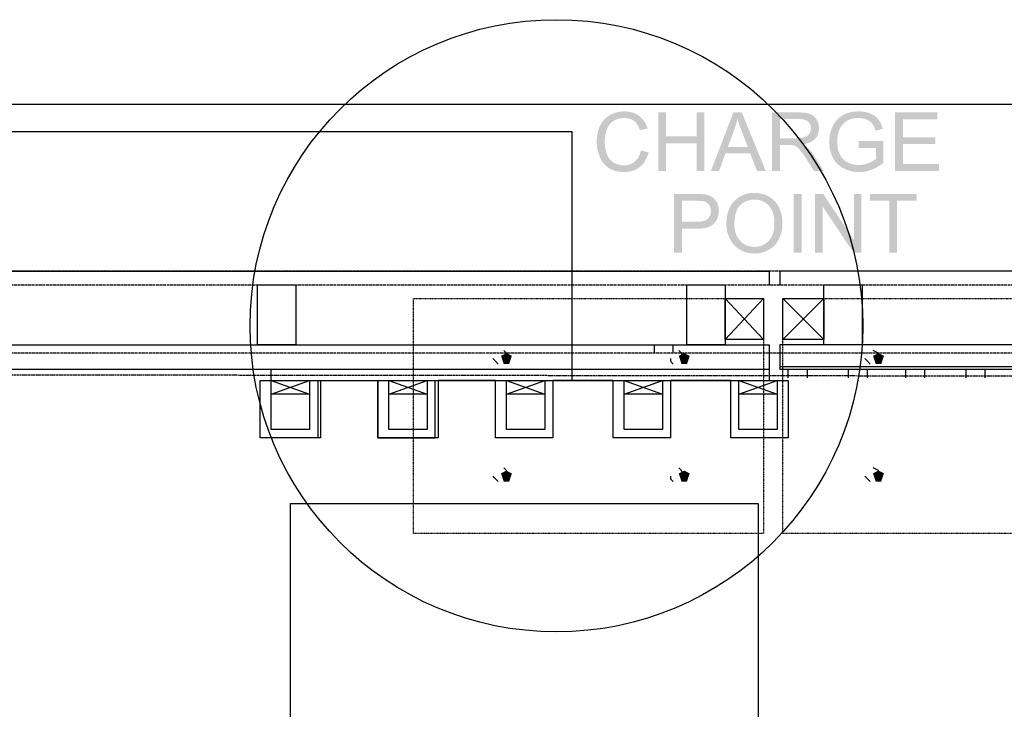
# Model space of a CAD drawing. Header units: millimetres. Extents: x 502444 to 745500, y -417645 to -375189.
# Tile 194 of 208: x 737599 to 738940, y -403243 to -402302. Entities that reach past the tile are written whole.
import ezdxf

# ---------------------------------------------------------------- set-up
doc = ezdxf.new("R2010")
doc.units = ezdxf.units.MM
doc.linetypes.add('PDF_IMPORT', pattern=[1, 0.8, -0.2])
doc.layers.add('PDF2_Geometry', color=7, linetype='Continuous')
doc.layers.add('PDF2_Solid Fills', color=7, linetype='Continuous')

msp = doc.modelspace()

# ---------------------------------------------------------------- hatches: boundary and pattern name
at = {"layer": 'PDF2_Solid Fills', "lineweight": 25, "transparency": 33554559}
for color, points in [(1, [(738422.89679, -402427.27958), (738422.22847, -402427.28504), (738420.39047, -402427.34873), (738418.58021, -402427.48704), (738416.79817, -402427.69996), (738415.04387, -402427.98658), (738413.31733, -402428.34781), (738411.61899, -402428.78365), (738409.94795, -402429.2932), (738408.30512, -402429.87736), (738406.6905, -402430.53613), (738405.10317, -402431.26951), (738403.54405, -402432.07659), (738403.13778, -402432.30316), (738401.61824, -402433.21761), (738400.16331, -402434.20213), (738398.77252, -402435.2558), (738397.44679, -402436.37953), (738396.18521, -402437.57241), (738394.98777, -402438.83536), (738393.8554, -402440.16837), (738392.78717, -402441.56962), (738391.78355, -402443.04185), (738390.84453, -402444.58322), (738389.97011, -402446.19375), (738389.46056, -402447.22103), (738388.77586, -402448.73602), (738388.1503, -402450.29105), (738387.5848, -402451.8852), (738387.07844, -402453.51848), (738386.63167, -402455.19088), (738386.24451, -402456.90241), (738385.91694, -402458.65397), (738385.64898, -402460.44375), (738385.44061, -402462.27357), (738385.29184, -402464.1416), (738385.20267, -402466.04967), (738385.17264, -402467.99686), (738385.17628, -402468.64745), (738385.2236, -402470.48454), (738385.32687, -402472.30253), (738385.48565, -402474.1005), (738385.70039, -402475.87936), (738385.97108, -402477.64003), (738386.29728, -402479.37976), (738386.67899, -402481.1013), (738387.11665, -402482.80373), (738387.61027, -402484.48614), (738388.1594, -402486.14944), (738388.76403, -402487.79364), (738389.42462, -402489.41873), (738389.61888, -402489.87277), (738390.41187, -402491.58794), (738391.26627, -402493.2285), (738392.183, -402494.79444), (738393.1616, -402496.28577), (738394.20162, -402497.70158), (738395.30442, -402499.04278), (738396.46864, -402500.30937), (738397.69473, -402501.50043), (738421.86087, -402500.86532), (738421.76215, -402500.86532), (738419.96599, -402500.80071), (738418.20169, -402500.62055), (738416.46969, -402500.32392), (738414.76908, -402499.91174), (738413.10077, -402499.38399), (738411.46431, -402498.73978), (738409.8597, -402497.98001), (738408.28692, -402497.10378), (738407.58084, -402496.66156), (738406.19415, -402495.66886), (738404.89981, -402494.56878), (738403.69783, -402493.36134), (738402.5882, -402492.04653), (738401.57138, -402490.62435), (738400.64647, -402489.09389), (738399.8139, -402487.45698), (738399.0737, -402485.71178), (738398.97315, -402485.45428), (738398.42266, -402483.93019), (738397.92995, -402482.35606), (738397.49547, -402480.73188), (738397.11877, -402479.05583), (738396.79985, -402477.33066), (738396.53916, -402475.55361), (738396.33625, -402473.72653), (738396.19158, -402471.8494), (738396.10468, -402469.92131), (738396.07556, -402467.94227), (738396.09467, -402466.56559), (738396.17747, -402464.77672), (738396.32533, -402462.99876), (738396.53825, -402461.23264), (738396.81668, -402459.47744), (738397.16062, -402457.73406), (738397.56962, -402456.0016), (738398.04368, -402454.28098), (738398.58326, -402452.57127), (738398.87807, -402451.74416), (738399.5705, -402450.07722), (738400.36621, -402448.49399), (738401.26474, -402446.99356), (738402.26655, -402445.57683), (738403.37163, -402444.24292), (738404.57998, -402442.99271), (738405.89115, -402441.82621), (738407.3056, -402440.74343), (738407.59949, -402440.53597), (738408.98755, -402439.65336), (738410.44749, -402438.87357), (738411.97931, -402438.19843), (738413.58302, -402437.62701), (738415.25861, -402437.15931), (738417.00562, -402436.79535), (738418.82498, -402436.53603), (738420.71575, -402436.38044), (738422.67887, -402436.32857), (738445.67305, -402435.57426), (738444.4051, -402434.44507), (738443.06709, -402433.38504), (738442.83324, -402433.21215), (738441.45519, -402432.26403), (738440.02528, -402431.39962), (738438.54441, -402430.61711), (738437.01168, -402429.91648), (738435.42754, -402429.29866), (738433.79198, -402428.76273), (738432.10502, -402428.30959), (738430.3662, -402427.93926), (738428.57596, -402427.65082), (738426.73432, -402427.44427), (738424.84126, -402427.32144)]), (1, [(738741.91542, -402427.27958), (738741.036, -402427.28686), (738739.15432, -402427.34782), (738737.30858, -402427.47157), (738735.49832, -402427.6581), (738733.72401, -402427.90833), (738731.98564, -402428.22224), (738730.28275, -402428.59894), (738728.61581, -402429.03842), (738726.98481, -402429.5416), (738725.38929, -402430.10756), (738723.83017, -402430.73722), (738722.30608, -402431.42965), (738720.81839, -402432.18578), (738719.368, -402433.01106), (738717.92535, -402433.93735), (738716.54321, -402434.93551), (738715.22066, -402436.00647), (738741.97001, -402436.32857), (738742.72159, -402436.33585), (738744.56506, -402436.42684), (738746.35484, -402436.61974), (738748.09139, -402436.91273), (738749.77471, -402437.30763), (738751.40526, -402437.80262), (738752.98212, -402438.39951), (738753.80149, -402438.76712), (738755.47117, -402439.63335), (738756.98752, -402440.59147), (738758.3501, -402441.64059), (738759.55891, -402442.78161), (738760.61394, -402444.01362), (738760.6426, -402444.05093), (738761.50246, -402445.28385), (738762.315, -402446.66144), (738763.07932, -402448.18189), (738763.79542, -402449.8461), (738764.46374, -402451.65499), (738765.0843, -402453.60674), (738774.62418, -402450.99076), (738774.49952, -402450.51397), (738773.9554, -402448.6241), (738773.35487, -402446.82431), (738772.69837, -402445.1137), (738771.98546, -402443.49316), (738771.21659, -402441.9627), (738770.39177, -402440.52141), (738769.51052, -402439.1702), (738768.57333, -402437.90908), (738767.75577, -402436.9373), (738766.6052, -402435.73805), (738765.35545, -402434.61159), (738764.00606, -402433.5561), (738762.5575, -402432.57431), (738761.00975, -402431.6635), (738759.36237, -402430.82548), (738757.61581, -402430.06025), (738757.4684, -402430.00201), (738755.89882, -402429.43059), (738754.2892, -402428.92651), (738752.64, -402428.48976), (738750.95167, -402428.12033), (738749.22331, -402427.81734), (738747.45582, -402427.58258), (738745.64876, -402427.41425), (738743.80165, -402427.31325)]), (1, [(738445.67305, -402435.57426), (738422.67887, -402436.32857), (738422.72437, -402436.32857), (738424.67793, -402436.39318), (738426.54642, -402436.58153), (738428.33029, -402436.89271), (738430.02999, -402437.32856), (738431.64461, -402437.88815), (738433.17461, -402438.57058), (738434.61954, -402439.37675), (738435.9803, -402440.30758), (738436.77556, -402440.94451), (738437.9184, -402442.01001), (738438.99481, -402443.20199), (738440.00389, -402444.52044), (738440.94656, -402445.96536), (738441.82234, -402447.53586), (738442.63124, -402449.23374), (738443.37327, -402451.05719), (738444.04842, -402453.00711), (738454.4609, -402450.55492), (738453.93862, -402448.88888), (738453.29986, -402447.12913), (738452.59151, -402445.44035), (738451.81263, -402443.82163), (738450.96414, -402442.27207), (738450.04605, -402440.79256), (738449.05744, -402439.38312), (738447.99922, -402438.04374), (738446.87094, -402436.77443)]), (1, [(738479.75532, -402428.64262), (738469.1795, -402428.64262), (738469.1795, -402508.55036), (738479.75532, -402508.55036), (738479.75532, -402470.88581), (738521.29561, -402470.88581), (738479.75532, -402461.45648)]), (1, [(738531.87142, -402428.64262), (738521.29561, -402428.64262), (738521.29561, -402461.45648), (738479.75532, -402461.45648), (738521.29561, -402470.88581), (738521.29561, -402508.55036), (738531.87142, -402508.55036)]), (1, [(738582.78781, -402428.64262), (738571.39445, -402428.64262), (738540.70294, -402508.55036), (738551.93252, -402508.55036), (738560.70945, -402484.34966), (738594.12658, -402484.34966), (738563.76218, -402475.73742), (738572.53911, -402452.2992), (738572.61736, -402452.08447), (738573.27932, -402450.21552), (738573.90306, -402448.34294), (738574.48858, -402446.46672), (738575.03634, -402444.58686), (738575.54589, -402442.70427), (738576.01722, -402440.81895), (738576.45033, -402438.92908), (738576.84568, -402437.03648)]), (1, [(738582.78781, -402428.64262), (738576.84568, -402437.03648), (738577.2606, -402438.45229), (738577.74603, -402440.03188), (738578.28015, -402441.70155), (738578.8634, -402443.46131), (738579.49578, -402445.31114), (738580.1773, -402447.25015), (738580.9075, -402449.27924), (738581.68683, -402451.3984), (738582.51529, -402453.60674), (738590.85593, -402475.73742), (738563.76218, -402475.73742), (738594.12658, -402484.34966), (738603.44854, -402508.55036), (738615.49612, -402508.55036)]), (1, [(738659.54411, -402428.64262), (738624.10973, -402428.64262), (738624.10973, -402508.55036), (738634.68554, -402508.55036), (738634.68554, -402473.06594), (738646.95104, -402473.06594), (738665.48623, -402472.19425), (738667.40795, -402471.89307), (738669.57989, -402471.45359), (738671.62763, -402470.92675), (738673.55162, -402470.31257), (738675.35186, -402469.61012), (738677.02791, -402468.82033), (738678.58066, -402467.94227), (738680.00921, -402466.97595), (738681.31401, -402465.92228), (738682.49461, -402464.78126), (738682.80989, -402464.44005), (738634.68554, -402463.90867), (738634.68554, -402437.47323), (738659.98041, -402437.47323), (738683.30397, -402436.41138), (738682.03329, -402434.94279), (738680.64705, -402433.64345), (738679.14389, -402432.51517), (738677.52471, -402431.55704), (738675.78953, -402430.76815), (738675.17989, -402430.54704), (738673.72723, -402430.10028), (738672.13172, -402429.71358), (738670.39244, -402429.38692), (738668.50939, -402429.1185), (738666.48349, -402428.91013), (738664.31382, -402428.76182), (738662.00085, -402428.67264)]), (1, [(738683.30397, -402436.41138), (738659.98041, -402437.47323), (738660.48904, -402437.47596), (738662.82567, -402437.57514), (738664.97896, -402437.81536), (738666.95027, -402438.19661), (738668.73868, -402438.71798), (738670.34512, -402439.37948), (738671.76821, -402440.18202), (738673.00932, -402441.12468), (738673.75362, -402441.84168), (738674.95788, -402443.29844), (738675.89417, -402444.88713), (738676.56295, -402446.60867), (738676.96421, -402448.46123), (738677.09797, -402450.44573), (738676.98196, -402452.22004), (738676.58933, -402454.08717), (738675.91919, -402455.87604), (738674.97152, -402457.58574), (738674.80638, -402457.83779), (738673.63442, -402459.29546), (738672.23545, -402460.53838), (738670.6099, -402461.56839), (738668.75688, -402462.38276), (738667.43479, -402462.81314), (738665.79469, -402463.20804), (738663.97261, -402463.51468), (738661.96946, -402463.73397), (738659.78478, -402463.86499), (738657.41812, -402463.90867), (738634.68554, -402463.90867), (738682.80989, -402464.44005), (738684.02643, -402462.96601), (738685.08101, -402461.41371), (738685.97317, -402459.78225), (738686.70291, -402458.07255), (738687.27069, -402456.28367), (738687.67651, -402454.41655), (738687.91946, -402452.47027), (738688.00089, -402450.44573), (738687.97769, -402449.35294), (738687.81527, -402447.39391), (738687.49771, -402445.48767), (738687.02456, -402443.63601), (738686.39673, -402441.83713), (738685.61376, -402440.09103), (738684.67519, -402438.39951), (738684.45773, -402438.05011)]), (1, [(738715.22066, -402436.00647), (738713.95863, -402437.14931), (738712.75664, -402438.36403), (738711.61472, -402439.65245), (738710.53329, -402441.01185), (738709.51193, -402442.44404), (738708.55061, -402443.94902), (738707.64935, -402445.52588), (738706.80815, -402447.17554), (738706.20261, -402448.47397), (738705.51563, -402450.07995), (738704.8887, -402451.70504), (738704.32092, -402453.34924), (738703.8132, -402455.01163), (738703.36553, -402456.69222), (738702.977, -402458.39192), (738702.64852, -402460.10982), (738702.37964, -402461.84592), (738702.17082, -402463.60112), (738702.0216, -402465.37543), (738701.93197, -402467.16703), (738701.90194, -402468.97865), (738701.91196, -402470.03505), (738701.97792, -402471.87851), (738702.10667, -402473.69377), (738702.2973, -402475.48082), (738702.5498, -402477.23967), (738702.86462, -402478.9703), (738703.24132, -402480.67273), (738703.68081, -402482.34605), (738704.18171, -402483.99206), (738704.7454, -402485.60896), (738705.37096, -402487.19765), (738706.05839, -402488.75814), (738706.80815, -402490.29042), (738707.64753, -402491.82906), (738708.56426, -402493.32767), (738709.54696, -402494.76259), (738710.59608, -402496.13473), (738711.71071, -402497.44408), (738712.89176, -402498.68974), (738714.13879, -402499.87261), (738715.45132, -402500.99361), (738716.83074, -402502.05001), (738718.27566, -402503.04454), (738719.78656, -402503.97628), (738721.36342, -402504.84433), (738722.3261, -402505.33749), (738723.87612, -402506.06815), (738725.45389, -402506.73511), (738727.05896, -402507.33928), (738728.69088, -402507.87976), (738730.35054, -402508.35656), (738732.0375, -402508.76965), (738733.75176, -402509.11906), (738735.49332, -402509.40476), (738737.26217, -402509.62769), (738739.05878, -402509.78601), (738740.88222, -402509.88156), (738742.73342, -402509.9134), (738744.25387, -402509.88883), (738746.01044, -402509.80057), (738747.75837, -402509.6468), (738749.49719, -402509.42842), (738751.22692, -402509.14544), (738752.948, -402508.79604), (738754.65998, -402508.38294), (738756.36287, -402507.90433), (738758.05666, -402507.36021), (738759.7418, -402506.75149), (738760.62668, -402506.41118), (738762.1858, -402505.76333), (738763.73628, -402505.05997), (738765.27811, -402504.30111), (738766.81084, -402503.48675), (738768.33493, -402502.61688), (738769.85037, -402501.6906), (738771.35672, -402500.70972), (738742.13379, -402500.37488), (738740.69888, -402500.34576), (738738.9323, -402500.22839), (738737.18847, -402500.02093), (738735.46693, -402499.72339), (738733.76768, -402499.33577), (738732.09119, -402498.85898), (738730.43698, -402498.2912), (738728.80552, -402497.63334), (738727.19682, -402496.88631), (738725.91567, -402496.20388), (738724.43617, -402495.2867), (738723.04356, -402494.27489), (738721.73785, -402493.16753), (738720.51858, -402491.96555), (738719.38666, -402490.66712), (738718.34163, -402489.27405), (738717.38305, -402487.78636), (738716.51181, -402486.20222), (738716.17469, -402485.52525), (738715.53412, -402484.09033), (738714.96134, -402482.59172), (738714.45589, -402481.03033), (738714.01777, -402479.40524), (738713.64744, -402477.71737), (738713.34399, -402475.9658), (738713.10786, -402474.15054), (738712.93953, -402472.27159), (738712.83854, -402470.32986), (738712.80487, -402468.32443), (738712.80896, -402467.68386), (738712.86811, -402465.85313), (738712.99731, -402464.05152), (738713.19613, -402462.27903), (738713.465, -402460.53474), (738713.80349, -402458.81958), (738714.21249, -402457.13261), (738714.69064, -402455.47477), (738715.23932, -402453.84513), (738715.85759, -402452.24461), (738716.09644, -402451.69048), (738716.85667, -402450.1209), (738717.71971, -402448.60136), (738718.68603, -402447.13186), (738719.75517, -402445.7115), (738720.92758, -402444.34119), (738721.96578, -402443.26659), (738723.22144, -402442.15924), (738724.59631, -402441.12923), (738726.08946, -402440.17747), (738727.70136, -402439.30396), (738729.43154, -402438.5087), (738729.82098, -402438.3522), (738731.33324, -402437.81536), (738732.92011, -402437.3604), (738734.58159, -402436.98916), (738736.31723, -402436.69981), (738738.12703, -402436.49327), (738740.01144, -402436.36952), (738741.97001, -402436.32857)]), (1, [(738849.41827, -402428.64262), (738791.63301, -402428.64262), (738791.63301, -402508.55036), (738851.27174, -402508.55036), (738851.27174, -402499.12103), (738802.20883, -402499.12103), (738802.20883, -402471.92128), (738846.42014, -402471.92128), (738846.42014, -402462.54654), (738802.20883, -402462.54654), (738802.20883, -402438.07286), (738849.41827, -402438.07286)]), (1, [(738445.24767, -402480.53352), (738445.22947, -402480.61905), (738444.75223, -402482.57352), (738444.19628, -402484.43064), (738443.56116, -402486.18857), (738442.84735, -402487.84823), (738442.05482, -402489.40963), (738441.18313, -402490.87276), (738440.23228, -402492.23761), (738439.20273, -402493.50419), (738438.09446, -402494.6716), (738436.90704, -402495.74165), (738436.58539, -402496.0037), (738435.20507, -402497.0237), (738433.76059, -402497.92451), (738432.25197, -402498.7043), (738430.67966, -402499.36489), (738429.04365, -402499.90446), (738427.34395, -402500.32484), (738425.5801, -402500.6251), (738423.75256, -402500.80526), (738421.86087, -402500.86532), (738397.69473, -402501.50043), (738398.98316, -402502.61688), (738400.333, -402503.65872), (738401.74517, -402504.62595), (738402.29203, -402504.97444), (738403.64915, -402505.76333), (738405.06951, -402506.48397), (738406.55265, -402507.13546), (738408.09857, -402507.71871), (738409.70774, -402508.23281), (738411.37969, -402508.67866), (738413.11442, -402509.05627), (738414.91239, -402509.36473), (738416.77314, -402509.60494), (738418.69713, -402509.776), (738420.68345, -402509.87882), (738422.73301, -402509.9134), (738424.43954, -402509.88064), (738426.31257, -402509.766), (738428.13966, -402509.56764), (738429.9208, -402509.28739), (738431.65644, -402508.92525), (738433.34567, -402508.47939), (738434.98896, -402507.95074), (738436.5863, -402507.34019), (738438.13814, -402506.64685), (738439.64358, -402505.86979), (738441.10351, -402505.01084), (738442.51705, -402504.07), (738443.88509, -402503.04545), (738444.38326, -402502.64236), (738445.61709, -402501.56321), (738446.79178, -402500.414), (738447.90778, -402499.19655), (738448.96508, -402497.90904), (738449.96279, -402496.55238), (738450.90181, -402495.12655), (738451.78215, -402493.63158), (738452.60288, -402492.06655), (738453.36492, -402490.43327), (738454.06828, -402488.72993), (738454.71249, -402486.95744), (738455.29756, -402485.11579), (738455.82348, -402483.205)]), (1, [(738665.48623, -402472.19425), (738646.95104, -402473.06594), (738647.01064, -402473.06594), (738649.45464, -402473.10962), (738651.39728, -402473.237), (738652.83903, -402473.4481), (738654.14565, -402473.8339), (738655.92542, -402474.57911), (738657.69063, -402475.57363), (738658.79753, -402476.39164), (738660.12281, -402477.59726), (738661.53498, -402479.10497), (738663.03313, -402480.91568), (738663.79882, -402481.9102), (738664.76878, -402483.21864), (738665.80834, -402484.67176), (738666.91797, -402486.26864), (738668.0972, -402488.0102), (738669.34605, -402489.89643), (738670.66495, -402491.92551), (738681.24076, -402508.55036), (738694.54264, -402508.55036), (738680.64114, -402486.80185), (738680.55197, -402486.66536), (738679.36954, -402484.91106), (738678.16756, -402483.24321), (738676.94647, -402481.65907), (738675.70536, -402480.16046), (738674.44469, -402478.74647), (738673.16446, -402477.4171), (738671.8642, -402476.17326), (738670.7887, -402475.29338), (738669.29145, -402474.26792), (738667.52396, -402473.23427)]), (1, [(738775.82344, -402467.7794), (738741.97001, -402467.83399), (738741.97001, -402477.20873), (738765.466, -402477.20873), (738765.466, -402492.0893), (738764.93962, -402492.53788), (738763.74947, -402493.44414), (738762.40873, -402494.33221), (738760.9183, -402495.20208), (738759.27684, -402496.05466), (738757.48569, -402496.88813), (738755.54441, -402497.7034), (738754.18957, -402498.2266), (738752.49942, -402498.79619), (738750.79881, -402499.27845), (738749.08728, -402499.67334), (738747.36483, -402499.97998), (738745.63192, -402500.19927), (738743.88809, -402500.33029), (738742.13379, -402500.37488), (738771.35672, -402500.70972), (738772.85442, -402499.67243), (738774.34348, -402498.57964), (738775.82344, -402497.43134)]), (1, [(738520.69006, -402539.7546), (738490.54313, -402539.7546), (738490.54313, -402619.66235), (738501.11895, -402619.66235), (738501.11895, -402587.17606), (738521.6168, -402587.17606), (738522.15319, -402587.17424), (738524.6345, -402587.11691), (738526.99661, -402586.9777), (738529.23815, -402586.7575), (738531.36005, -402586.45632), (738533.36184, -402586.07416), (738535.24352, -402585.61011), (738537.00555, -402585.06508), (738538.64747, -402584.43907), (738540.16974, -402583.73207), (738541.57145, -402582.94318), (738542.8535, -402582.07332), (738544.0159, -402581.12247), (738545.05774, -402580.09064), (738546.14053, -402578.83952), (738501.11895, -402577.74672), (738501.11895, -402549.18485), (738521.56221, -402549.18485), (738546.76381, -402548.11389), (738545.52452, -402546.65895), (738544.17468, -402545.36234), (738542.71383, -402544.22405), (738542.01867, -402543.77092), (738540.43953, -402542.88649), (738538.733, -402542.11944), (738536.89863, -402541.46886), (738534.93643, -402540.93475), (738532.84683, -402540.51801), (738532.52518, -402540.4616), (738531.03612, -402540.24504), (738529.35417, -402540.06852), (738527.4784, -402539.93113), (738525.40883, -402539.83286), (738523.14635, -402539.77462)]), (1, [(738600.06324, -402538.33788), (738599.85669, -402538.33788), (738597.78575, -402538.38975), (738595.76304, -402538.52805), (738593.78809, -402538.75371), (738591.86092, -402539.0649), (738589.98196, -402539.46343), (738588.15124, -402539.94841), (738586.36783, -402540.52074), (738584.6331, -402541.1786), (738582.94568, -402541.92382), (738581.30649, -402542.75547), (738579.71552, -402543.67447), (738578.17232, -402544.679), (738576.6769, -402545.77089), (738575.22969, -402546.94921), (738573.83026, -402548.21398), (738572.4786, -402549.5661), (738571.67971, -402550.43869), (738570.55097, -402551.77989), (738569.49048, -402553.17659), (738568.49823, -402554.6288), (738567.57467, -402556.1356), (738566.71982, -402557.69791), (738565.93276, -402559.3148), (738565.21439, -402560.98721), (738564.56471, -402562.71511), (738563.98328, -402564.49761), (738563.4701, -402566.33562), (738563.02516, -402568.22822), (738562.64891, -402570.17632), (738562.34137, -402572.17993), (738562.1016, -402574.23814), (738561.93054, -402576.35184), (738561.82818, -402578.52014), (738561.79406, -402580.74395), (738561.81043, -402581.99598), (738561.90188, -402583.95227), (738562.07476, -402585.88945), (738562.32863, -402587.80753), (738562.66347, -402589.7065), (738563.0793, -402591.58636), (738563.5761, -402593.4462), (738564.15389, -402595.28694), (738564.81266, -402597.10856), (738565.55242, -402598.91109), (738566.37315, -402600.6945), (738566.84812, -402601.63898), (738567.7976, -402603.35506), (738568.82489, -402605.00016), (738569.92996, -402606.57247), (738571.11238, -402608.07382), (738572.3726, -402609.50327), (738573.71061, -402610.86085), (738575.12597, -402612.14746), (738599.95406, -402611.9773), (738599.00548, -402611.96365), (738597.01962, -402611.84082), (738595.09472, -402611.5906), (738593.23032, -402611.21481), (738591.42598, -402610.71163), (738589.68261, -402610.08106), (738587.99974, -402609.32493), (738586.37693, -402608.44051), (738584.81508, -402607.43052), (738583.31374, -402606.29313), (738581.8729, -402605.02837), (738580.49258, -402603.63712), (738579.46257, -402602.47518), (738578.38206, -402601.08666), (738577.39527, -402599.62354), (738576.50265, -402598.0858), (738575.70376, -402596.47436), (738574.99904, -402594.78831), (738574.38849, -402593.02856), (738573.87167, -402591.19328), (738573.44856, -402589.28521), (738573.11963, -402587.30253), (738572.88487, -402585.24524), (738572.74384, -402583.11334), (738572.69698, -402580.90773), (738572.70881, -402579.5274), (738572.79024, -402577.15256), (738572.94857, -402574.87598), (738573.18332, -402572.69585), (738573.49451, -402570.61217), (738573.88213, -402568.62676), (738574.34663, -402566.7378), (738574.88757, -402564.9462), (738575.5054, -402563.25196), (738576.19965, -402561.65508), (738576.97034, -402560.15464), (738577.81746, -402558.75157), (738578.74147, -402557.44586), (738579.74236, -402556.23751), (738580.81969, -402555.12561), (738581.03943, -402554.91815), (738582.51984, -402553.62062), (738584.05076, -402552.44594), (738585.63263, -402551.395), (738587.26499, -402550.46872), (738588.94877, -402549.66527), (738590.68305, -402548.98558), (738592.46828, -402548.42872), (738594.30446, -402547.99651), (738596.19115, -402547.68714), (738598.12924, -402547.50243), (738600.11784, -402547.44056), (738624.74484, -402546.97924), (738623.24441, -402545.78636), (738621.668, -402544.66808), (738620.01561, -402543.62443), (738618.6867, -402542.87011), (738616.99246, -402542.00935), (738615.26091, -402541.23866), (738613.49206, -402540.55805), (738611.6859, -402539.96934), (738609.84244, -402539.47072), (738607.96121, -402539.06308), (738606.04268, -402538.74552), (738604.08684, -402538.51895), (738602.09369, -402538.38247)]), (1, [(738624.74484, -402546.97924), (738600.11784, -402547.44056), (738601.6756, -402547.47968), (738603.64508, -402547.64711), (738605.56407, -402547.94647), (738607.4321, -402548.37776), (738609.25009, -402548.94099), (738611.01757, -402549.63525), (738612.73411, -402550.46144), (738614.4006, -402551.41957), (738615.66036, -402552.27579), (738617.15488, -402553.44775), (738618.55067, -402554.72616), (738619.84774, -402556.10921), (738621.04608, -402557.59872), (738622.1457, -402559.1947), (738623.14705, -402560.89531), (738624.04967, -402562.70238), (738624.05195, -402562.70784), (738624.73801, -402564.36113), (738625.3431, -402566.07448), (738625.86766, -402567.84788), (738626.31169, -402569.68316), (738626.67474, -402571.57758), (738626.95727, -402573.53296), (738627.15881, -402575.54931), (738627.27983, -402577.62571), (738627.32032, -402579.76307), (738627.31395, -402580.64932), (738627.23797, -402582.88404), (738627.07601, -402585.04051), (738626.82852, -402587.11873), (738626.49504, -402589.11779), (738626.07557, -402591.03951), (738625.57058, -402592.88206), (738624.98005, -402594.64637), (738624.30354, -402596.33151), (738623.54104, -402597.93931), (738622.69301, -402599.46795), (738621.75899, -402600.91742), (738620.73944, -402602.28956), (738619.63391, -402603.58253), (738618.83092, -402604.41964), (738617.42739, -402605.73081), (738615.96108, -402606.91824), (738614.43244, -402607.9801), (738612.84102, -402608.91639), (738611.18773, -402609.72893), (738609.47165, -402610.41591), (738607.69279, -402610.97732), (738605.85205, -402611.41498), (738603.94853, -402611.72708), (738601.98269, -402611.91452), (738599.95406, -402611.9773), (738575.12597, -402612.14746), (738576.61912, -402613.36127), (738578.19007, -402614.50411), (738579.83836, -402615.57415), (738581.39248, -402616.47587), (738583.07398, -402617.34028), (738584.79552, -402618.1137), (738586.55709, -402618.79612), (738588.3587, -402619.38756), (738590.19989, -402619.88801), (738592.08157, -402620.29746), (738594.00329, -402620.61593), (738595.96504, -402620.84341), (738597.96682, -402620.97989), (738600.00865, -402621.02539), (738600.90399, -402621.01629), (738602.87166, -402620.92985), (738604.81385, -402620.75242), (738606.73011, -402620.4849), (738608.61998, -402620.12549), (738610.48437, -402619.676), (738612.32238, -402619.13552), (738614.13491, -402618.50404), (738615.92105, -402617.78249), (738617.68125, -402616.96904), (738619.41599, -402616.0655), (738620.38231, -402615.51774), (738622.00466, -402614.49956), (738623.55423, -402613.39766), (738625.03055, -402612.21206), (738626.43362, -402610.94274), (738627.76344, -402609.58971), (738629.02048, -402608.15298), (738630.20426, -402606.63162), (738631.3148, -402605.02746), (738632.35254, -402603.33868), (738633.31704, -402601.56618), (738633.81294, -402600.56438), (738634.57817, -402598.86832), (738635.27061, -402597.13496), (738635.89025, -402595.36246), (738636.4371, -402593.55266), (738636.91116, -402591.70465), (738637.31197, -402589.81842), (738637.63999, -402587.89488), (738637.89522, -402585.93222), (738638.07766, -402583.93225), (738638.18684, -402581.89407), (738638.22324, -402579.81766), (738638.21733, -402578.94689), (738638.15182, -402576.8814), (738638.01578, -402574.85414), (738637.80833, -402572.86509), (738637.5299, -402570.91517), (738637.18049, -402569.00346), (738636.75966, -402567.13088), (738636.26786, -402565.2956), (738635.70508, -402563.49945), (738635.07088, -402561.74152), (738634.36571, -402560.02271), (738633.58956, -402558.34212), (738633.12187, -402557.4313), (738632.15328, -402555.71341), (738631.10825, -402554.07012), (738629.9877, -402552.50236), (738628.79072, -402551.0092), (738627.51823, -402549.59066), (738626.16975, -402548.24764)]), (1, [(738653.65111, -402619.66235), (738653.65111, -402539.7546), (738664.22693, -402539.7546), (738664.22693, -402619.66235)]), (1, [(738693.61045, -402539.7546), (738682.76212, -402539.7546), (738682.76212, -402619.66235), (738692.90164, -402619.66235), (738692.90164, -402556.86989)]), (1, [(738693.61045, -402539.7546), (738692.90164, -402556.86989), (738734.87777, -402619.66235), (738735.58658, -402602.49247)]), (1, [(738745.72609, -402539.7546), (738735.58658, -402539.7546), (738735.58658, -402602.49247), (738734.87777, -402619.66235), (738745.72609, -402619.66235)]), (1, [(738820.84729, -402539.7546), (738757.50161, -402539.7546), (738757.50161, -402549.18485), (738783.83196, -402549.18485), (738783.83196, -402619.66235), (738794.40776, -402619.66235), (738794.40776, -402549.18485), (738820.84729, -402549.18485)]), (1, [(738546.76381, -402548.11389), (738521.56221, -402549.18485), (738521.77103, -402549.18485), (738524.40566, -402549.21578), (738526.68906, -402549.30313), (738528.62033, -402549.44417), (738530.20083, -402549.64162), (738531.4292, -402549.89275), (738532.07615, -402550.08929), (738533.84181, -402550.83086), (738535.44052, -402551.82721), (738536.87134, -402553.0765), (738538.13474, -402554.58058), (738538.84674, -402555.72068), (738539.63199, -402557.39855), (738540.1934, -402559.20289), (738540.53006, -402561.13461), (738540.64244, -402563.19281), (738540.63334, -402563.81428), (738540.46227, -402565.89341), (738540.07284, -402567.81512), (738539.46593, -402569.58034), (738538.64065, -402571.18814), (738537.59699, -402572.63761), (738536.3354, -402573.93059), (738536.32631, -402573.93878), (738535.15662, -402574.83139), (738533.80133, -402575.60481), (738532.26131, -402576.25903), (738530.53568, -402576.79497), (738528.62488, -402577.21079), (738526.52846, -402577.50833), (738524.24688, -402577.68667), (738521.78013, -402577.74672), (738501.11895, -402577.74672), (738546.14053, -402578.83952), (738547.27472, -402577.32453), (738548.27562, -402575.74494), (738549.14321, -402574.09983), (738549.87705, -402572.39012), (738550.47758, -402570.61581), (738550.94482, -402568.77598), (738551.2783, -402566.87064), (738551.47848, -402564.9007), (738551.54536, -402562.86616), (738551.49986, -402561.24835), (738551.31424, -402559.27477), (738550.98622, -402557.35942), (738550.5158, -402555.50231), (738549.90253, -402553.70434), (738549.14639, -402551.9646), (738548.90982, -402551.49782), (738547.89209, -402549.72624)]), (256, [(738262.14911, -402756.86037), (738254.69517, -402760.58733), (738258.42214, -402771.76823), (738265.87607, -402771.76823), (738269.60304, -402760.58733)]), (256, [(738504.40188, -402756.86037), (738496.94795, -402760.58733), (738500.67491, -402771.76823), (738508.12884, -402771.76823), (738511.85581, -402760.58733)]), (256, [(738769.01645, -402756.86037), (738761.56251, -402760.58733), (738765.28948, -402771.76823), (738772.74341, -402771.76823), (738776.47038, -402760.58733)]), (256, [(738262.14911, -402917.11989), (738254.69517, -402920.84686), (738258.42214, -402932.02776), (738265.87607, -402932.02776), (738269.60304, -402920.84686)]), (256, [(738504.40188, -402917.11989), (738496.94795, -402920.84686), (738500.67491, -402932.02776), (738508.12884, -402932.02776), (738511.85581, -402920.84686)]), (256, [(738769.01645, -402917.11989), (738761.56251, -402920.84686), (738765.28948, -402932.02776), (738772.74341, -402932.02776), (738776.47038, -402920.84686)])]:
    msp.add_hatch(color=color, dxfattribs=at).paths.add_polyline_path(points)

# ---------------------------------------------------------------- linework, layer by layer
at = {"layer": 'PDF2_Geometry', "color": 6, "lineweight": 25}
for points in [[(741403.98123, -402794.13002), (741403.98123, -402417.70648), (721908.22343, -402417.70648)], [(738351.59628, -402794.13002), (738351.59628, -402454.97614), (721908.22343, -402454.97614)]]:
    msp.add_lwpolyline(points, dxfattribs=at)
at = {"layer": 'PDF2_Geometry', "linetype": 'PDF_IMPORT', "lineweight": 25, "ltscale": 4.83483}
for points in [[(743215.28658, -402645.05139), (722962.95473, -402645.05139), (723182.84571, -402645.05139)], [(722985.31653, -402663.68622), (743181.74389, -402663.68622)]]:
    msp.add_lwpolyline(points, dxfattribs=at)
at = {"layer": 'PDF2_Geometry', "lineweight": 25}
for points in [[(729604.40768, -402663.68622), (729604.40768, -402645.05139), (738619.93782, -402645.05139)], [(743215.28658, -402645.05139), (743215.28658, -402775.4952), (738634.84568, -402775.4952)], [(743219.01354, -402779.22216), (743219.01354, -402645.05139), (738634.84568, -402645.05139)], [(743181.74389, -402663.68622), (743181.74389, -402745.67947), (738634.84568, -402745.67947)], [(738560.30636, -402682.32105), (738612.48389, -402738.22554)], [(738612.48389, -402682.32105), (738560.30636, -402738.22554)], [(738638.57265, -402682.32105), (738694.47713, -402738.22554)], [(738694.47713, -402682.32105), (738638.57265, -402738.22554)], [(729660.31217, -402779.22216), (729660.31217, -402760.58733), (729608.13465, -402760.58733), (729608.13465, -402745.67947), (738612.48389, -402745.67947)], [(738463.40526, -402745.67947), (738463.40526, -402756.86037)], [(738489.49402, -402756.86037), (738489.49402, -402745.67947), (738619.93782, -402745.67947)], [(738619.93782, -402779.22216), (734900.42601, -402779.22216), (732556.16455, -402779.22216), (731508.88718, -402779.22216), (731508.88718, -402760.58733), (731464.16359, -402760.58733), (731464.16359, -402779.22216)], [(738262.14911, -402764.3143), (738262.14911, -402756.86037), (738258.42214, -402753.1334)], [(738504.40188, -402764.3143), (738500.67491, -402756.86037), (738496.94795, -402753.1334)], [(738769.01645, -402764.3143), (738769.01645, -402756.86037), (738761.56251, -402753.1334)], [(738243.51428, -402764.3143), (738247.24124, -402768.04126), (738250.96821, -402771.76823)], [(738485.76705, -402764.3143), (738485.76705, -402768.04126), (738489.49402, -402771.76823)], [(738750.38162, -402764.3143), (738754.10858, -402768.04126), (738757.83555, -402771.76823)], [(737941.63005, -402794.13002), (737993.80757, -402812.76485), (737941.63005, -402812.76485), (737993.80757, -402794.13002), (737993.80757, -402861.21541), (737941.63005, -402861.21541), (737941.63005, -402794.13002), (737941.63005, -402779.22216)], [(740979.10713, -402779.22216), (738634.84568, -402779.22216)], [(738004.98847, -402794.13002), (738004.98847, -402872.39631), (737926.72219, -402872.39631), (737926.72219, -402794.13002), (738646.02658, -402794.13002), (738646.02658, -402872.39631), (738567.7603, -402872.39631), (738567.7603, -402794.13002), (738485.76705, -402794.13002), (738485.76705, -402872.39631), (738407.50077, -402872.39631), (738407.50077, -402794.13002), (738325.50752, -402794.13002), (738325.50752, -402872.39631), (738247.24124, -402872.39631), (738247.24124, -402794.13002), (738168.97496, -402794.13002), (738168.97496, -402872.39631), (738086.98172, -402872.39631), (738086.98172, -402794.13002), (738168.97496, -402794.13002)], [(738008.71543, -402794.13002), (738086.98172, -402794.13002), (738086.98172, -402872.39631), (738165.248, -402872.39631), (738165.248, -402794.13002)], [(738262.14911, -402924.57383), (738262.14911, -402917.11989), (738258.42214, -402913.39293)], [(738504.40188, -402924.57383), (738500.67491, -402917.11989), (738496.94795, -402913.39293)], [(738769.01645, -402924.57383), (738769.01645, -402917.11989), (738761.56251, -402913.39293)], [(738243.51428, -402924.57383), (738247.24124, -402928.30079), (738250.96821, -402932.02776)], [(738485.76705, -402924.57383), (738485.76705, -402928.30079), (738489.49402, -402932.02776)], [(738750.38162, -402924.57383), (738754.10858, -402928.30079), (738757.83555, -402932.02776)]]:
    msp.add_lwpolyline(points, dxfattribs=at)
at = {"layer": 'PDF2_Geometry', "color": 251, "lineweight": 25, "true_color": 0x636466}
for points in [[(738619.93782, -402645.05139), (738619.93782, -402663.68622)], [(738634.84568, -402645.05139), (738634.84568, -402663.68622)], [(738619.93782, -402745.67947), (738619.93782, -402794.13002)], [(738634.84568, -402745.67947), (738634.84568, -402779.22216)], [(738646.02658, -402790.40306), (738646.02658, -402779.22216)], [(738672.11534, -402790.40306), (738672.11534, -402779.22216)], [(738728.01982, -402790.40306), (738728.01982, -402779.22216)], [(738754.10858, -402790.40306), (738754.10858, -402779.22216)], [(738806.2861, -402790.40306), (738806.2861, -402779.22216)], [(738832.37486, -402790.40306), (738832.37486, -402779.22216)], [(738888.27935, -402790.40306), (738888.27935, -402779.22216)], [(738914.36811, -402790.40306), (738914.36811, -402779.22216)]]:
    msp.add_lwpolyline(points, dxfattribs=at)
at = {"layer": 'PDF2_Geometry', "lineweight": 25}
for points in [[(737975.17274, -402663.68622), (737975.17274, -402745.67947), (737922.99522, -402745.67947), (737922.99522, -402663.68622)], [(738560.30636, -402663.68622), (738560.30636, -402745.67947), (738508.12884, -402745.67947), (738508.12884, -402663.68622)], [(738746.65465, -402663.68622), (738746.65465, -402745.67947), (738694.47713, -402745.67947), (738694.47713, -402663.68622)], [(738612.48389, -402682.32105), (738612.48389, -402738.22554), (738560.30636, -402738.22554), (738560.30636, -402682.32105)], [(738694.47713, -402682.32105), (738694.47713, -402738.22554), (738638.57265, -402738.22554), (738638.57265, -402682.32105)], [(738008.71543, -402794.13002), (738008.71543, -402872.39631), (737926.72219, -402872.39631), (737926.72219, -402794.13002)], [(738101.88958, -402812.76485), (738154.0671, -402794.13002), (738154.0671, -402861.21541), (738101.88958, -402861.21541), (738101.88958, -402794.13002), (738154.0671, -402812.76485)], [(738325.50752, -402794.13002), (738325.50752, -402872.39631), (738247.24124, -402872.39631), (738247.24124, -402794.13002)], [(738262.14911, -402812.76485), (738314.32663, -402794.13002), (738314.32663, -402861.21541), (738262.14911, -402861.21541), (738262.14911, -402794.13002), (738314.32663, -402812.76485)], [(738485.76705, -402794.13002), (738485.76705, -402872.39631), (738407.50077, -402872.39631), (738407.50077, -402794.13002)], [(738422.40863, -402812.76485), (738474.58615, -402794.13002), (738474.58615, -402861.21541), (738422.40863, -402861.21541), (738422.40863, -402794.13002), (738474.58615, -402812.76485)], [(738567.7603, -402794.13002), (738646.02658, -402794.13002), (738646.02658, -402872.39631), (738567.7603, -402872.39631)], [(738578.94119, -402812.76485), (738631.11871, -402794.13002), (738631.11871, -402861.21541), (738578.94119, -402861.21541), (738578.94119, -402794.13002), (738631.11871, -402812.76485)]]:
    msp.add_lwpolyline(points, close=True, dxfattribs=at)
at = {"layer": 'PDF2_Geometry', "linetype": 'PDF_IMPORT', "lineweight": 25, "ltscale": 0.007995}
for points in [[(738612.48389, -402682.32105), (738612.48389, -403002.84011), (738135.43227, -403002.84011), (738135.43227, -402682.32105), (738612.48389, -402682.32105)], [(739119.35123, -402682.32105), (739119.35123, -403002.84011), (738638.57265, -403002.84011), (738638.57265, -402682.32105), (739119.35123, -402682.32105)]]:
    msp.add_lwpolyline(points, dxfattribs=at)
at = {"layer": 'PDF2_Geometry', "linetype": 'PDF_IMPORT', "lineweight": 25, "ltscale": 4.832831}
msp.add_lwpolyline([(743196.65175, -402756.86037), (722985.31653, -402756.86037)], dxfattribs=at)
at = {"layer": 'PDF2_Geometry', "linetype": 'PDF_IMPORT', "lineweight": 25, "ltscale": 3.809502}
msp.add_lwpolyline([(740912.02175, -402790.40306), (727125.97547, -402775.4952)], dxfattribs=at)
at = {"layer": 'PDF2_Geometry', "color": 253, "lineweight": 25, "true_color": 0xb5af97}
msp.add_lwpolyline([(738605.02995, -402961.84348), (738605.02995, -403599.15462), (737967.71881, -403599.15462), (737967.71881, -402961.84348)], close=True, dxfattribs=at)
at = {"layer": 'PDF2_Geometry', "color": 1, "lineweight": 25}
msp.add_circle((738330.30307, -402719.58668), 417.41751, dxfattribs=at)

doc.saveas('drawing.dxf')
